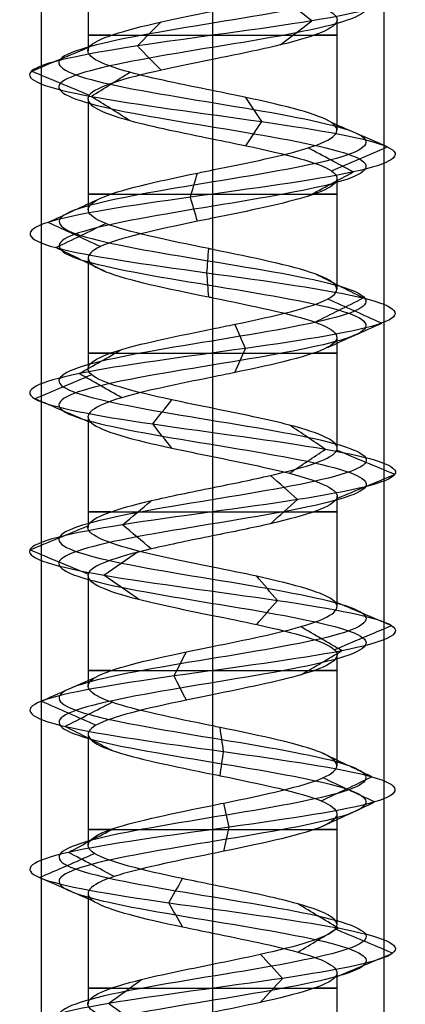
# Model space of a CAD drawing. Header units: millimetres. Extents: x -429 to 422, y -262 to 259.
# Tile 26 of 256: x -357.94 to -352.32, y 165.95 to 180.32. Entities that reach past the tile are written whole.
import ezdxf

# ---------------------------------------------------------------- set-up
doc = ezdxf.new("R2010")
doc.units = ezdxf.units.MM
doc.layers.add('Default', color=7, linetype='Continuous', true_color=0x000000)

msp = doc.modelspace()

# ---------------------------------------------------------------- linework, layer by layer
at = {"layer": 'Default', "color": 9, "true_color": 0xbebcba}
for p, q in [((-356.943, 181.475, 776.822), (-356.943, 179.862, 776.822)), ((-355.127, 180.896, 775.011), (-355.127, 179.283, 775.007)), ((-353.312, 180.318, 776.822), (-353.312, 178.704, 776.822)), ((-356.943, 179.159, 776.822), (-356.943, 177.544, 776.822)), ((-355.127, 178.579, 775.007), (-355.127, 176.964, 775.002)), ((-353.312, 178, 776.822), (-353.312, 176.385, 776.822)), ((-356.943, 176.84, 776.822), (-356.943, 175.224, 776.822)), ((-355.127, 176.26, 775.002), (-355.127, 174.646, 775.009)), ((-353.312, 175.68, 776.822), (-353.312, 174.067, 776.822)), ((-356.943, 174.52, 776.822), (-356.943, 172.907, 776.822)), ((-355.127, 173.942, 775.009), (-355.127, 172.328, 775.01)), ((-353.312, 173.362, 776.822), (-353.312, 171.75, 776.822)), ((-356.943, 172.203, 776.822), (-356.943, 170.589, 776.822)), ((-355.127, 171.624, 775.01), (-355.127, 170.01, 775.002)), ((-353.312, 171.046, 776.822), (-353.312, 169.43, 776.822)), ((-356.943, 169.886, 776.822), (-356.943, 168.27, 776.822)), ((-355.127, 169.306, 775.002), (-355.127, 167.691, 775.007)), ((-353.312, 168.726, 776.822), (-353.312, 167.113, 776.822)), ((-356.943, 167.566, 776.822), (-356.943, 165.953, 776.822)), ((-355.127, 166.987, 775.007), (-355.127, 165.374, 775.011)), ((-353.312, 166.407, 776.822), (-353.312, 164.794, 776.822))]:
    msp.add_line(p, q, dxfattribs=at)
at = {"layer": 'Default', "color": 9, "true_color": 0xbebcba, "extrusion": (0, -1, 0)}
for centre, start, end in [((-355.127, 776.822, -180.09), 144.6749, 270), ((-355.127, 776.822, -180.09), 270, 35.3467), ((-355.127, 776.822, -177.771), 144.755, 270), ((-355.127, 776.822, -177.771), 270, 35.4895), ((-355.127, 776.822, -175.453), 144.5029, 270), ((-355.127, 776.822, -175.453), 270, 35.2736), ((-355.127, 776.822, -173.135), 144.7143, 270), ((-355.127, 776.822, -173.135), 270, 35.2522), ((-355.127, 776.822, -170.817), 144.7115, 270), ((-355.127, 776.822, -170.817), 270, 35.4933), ((-355.127, 776.822, -168.499), 144.5221, 270), ((-355.127, 776.822, -168.499), 270, 35.342), ((-355.127, 776.822, -166.181), 144.5746, 270), ((-355.127, 776.822, -166.181), 270, 35.2239)]:
    msp.add_arc(centre, 1.816, start, end, dxfattribs=at)
at = {"layer": 'Default', "color": 9, "true_color": 0xbebcba}
for points, degree in [([(-355.127, 199.97, 774.583), (-354.383, 199.848, 774.583), (-352.908, 199.603, 775.383), (-352.713, 199.235, 777.91), (-354.73, 198.867, 779.438), (-357.108, 198.499, 778.577), (-357.677, 198.132, 776.111), (-355.915, 197.764, 774.296), (-353.433, 197.396, 774.789), (-352.5, 197.028, 777.141), (-353.969, 196.66, 779.202), (-356.497, 196.293, 779.087), (-357.773, 195.925, 776.902), (-356.631, 195.557, 774.644), (-354.115, 195.189, 774.377), (-352.524, 194.821, 776.345), (-353.313, 194.454, 778.749), (-355.761, 194.086, 779.392), (-357.629, 193.718, 777.686), (-357.211, 193.35, 775.19), (-354.888, 192.983, 774.187), (-352.784, 192.615, 775.592), (-352.822, 192.247, 778.122), (-354.968, 191.879, 779.464), (-357.259, 191.511, 778.391), (-357.602, 191.144, 775.884), (-355.683, 190.776, 774.235), (-353.256, 190.408, 774.951), (-352.54, 190.04, 777.378), (-354.189, 189.673, 779.297), (-356.696, 189.305, 778.954), (-357.769, 188.937, 776.662), (-356.428, 188.569, 774.517), (-353.897, 188.201, 774.479), (-352.492, 187.834, 776.583), (-353.495, 187.466, 778.906), (-355.991, 187.098, 779.324), (-357.697, 186.73, 777.456), (-357.054, 186.362, 775.008), (-354.65, 185.995, 774.219), (-352.682, 185.627, 775.809), (-352.949, 185.259, 778.326), (-355.207, 184.891, 779.468), (-357.392, 184.524, 778.191), (-357.507, 184.156, 775.664), (-355.446, 183.788, 774.195), (-353.094, 183.42, 775.128), (-352.601, 183.052, 777.61), (-354.417, 182.685, 779.372), (-356.882, 182.317, 778.803), (-357.744, 181.949, 776.424), (-356.214, 181.581, 774.409), (-353.69, 181.213, 774.6), (-352.481, 180.846, 776.822), (-353.69, 180.478, 779.045), (-356.214, 180.11, 779.236), (-357.744, 179.742, 777.22), (-356.882, 179.375, 774.841), (-354.417, 179.007, 774.273), (-352.601, 178.639, 776.035), (-353.094, 178.271, 778.517), (-355.446, 177.903, 779.449), (-357.507, 177.536, 777.981), (-357.392, 177.168, 775.453), (-355.207, 176.8, 774.177), (-352.949, 176.432, 775.319), (-352.682, 176.064, 777.835), (-354.65, 175.697, 779.425), (-357.054, 175.329, 778.636), (-357.697, 174.961, 776.189), (-355.991, 174.593, 774.32), (-353.495, 174.226, 774.739), (-352.492, 173.858, 777.062), (-353.897, 173.49, 779.166), (-356.428, 173.122, 779.127), (-357.769, 172.754, 776.982), (-356.696, 172.387, 774.691), (-354.189, 172.019, 774.348), (-352.54, 171.651, 776.267), (-353.256, 171.283, 778.694), (-355.683, 170.916, 779.41), (-357.602, 170.548, 777.761), (-357.259, 170.18, 775.254), (-354.968, 169.812, 774.181), (-352.822, 169.444, 775.522), (-352.784, 169.077, 778.052), (-354.888, 168.709, 779.458), (-357.211, 168.341, 778.454), (-357.629, 167.973, 775.959), (-355.761, 167.605, 774.253), (-353.313, 167.238, 774.895), (-352.524, 166.87, 777.299), (-354.115, 166.502, 779.267), (-356.631, 166.134, 779), (-357.773, 165.767, 776.742), (-356.497, 165.399, 774.557), (-353.969, 165.031, 774.443), (-352.5, 164.663, 776.503), (-353.433, 164.295, 778.855), (-355.915, 163.928, 779.349), (-357.677, 163.56, 777.533), (-357.108, 163.192, 775.067), (-354.73, 162.824, 774.206), (-352.713, 162.456, 775.735), (-352.908, 162.089, 778.262), (-354.383, 161.843, 779.062), (-355.127, 161.721, 779.062)], 3), ([(-355.127, 199.794, 774.156), (-354.242, 199.671, 774.156), (-352.485, 199.426, 775.109), (-352.253, 199.058, 778.116), (-354.654, 198.691, 779.936), (-357.485, 198.323, 778.912), (-358.162, 197.955, 775.976), (-356.064, 197.587, 773.815), (-353.111, 197.219, 774.402), (-352, 196.852, 777.202), (-353.748, 196.484, 779.655), (-356.757, 196.116, 779.518), (-358.276, 195.748, 776.917), (-356.917, 195.381, 774.23), (-353.922, 195.013, 773.912), (-352.029, 194.645, 776.254), (-352.968, 194.277, 779.116), (-355.881, 193.909, 779.881), (-358.105, 193.542, 777.85), (-357.607, 193.174, 774.879), (-354.842, 192.806, 773.685), (-352.338, 192.438, 775.358), (-352.384, 192.07, 778.37), (-354.937, 191.703, 779.967), (-357.665, 191.335, 778.689), (-358.073, 190.967, 775.705), (-355.789, 190.599, 773.742), (-352.9, 190.232, 774.595), (-352.047, 189.864, 777.483), (-354.01, 189.496, 779.768), (-356.994, 189.128, 779.36), (-358.272, 188.76, 776.632), (-356.675, 188.393, 774.078), (-353.663, 188.025, 774.033), (-351.99, 187.657, 776.537), (-353.185, 187.289, 779.302), (-356.155, 186.921, 779.8), (-358.186, 186.554, 777.576), (-357.421, 186.186, 774.663), (-354.56, 185.818, 773.724), (-352.217, 185.45, 775.617), (-352.535, 185.083, 778.612), (-355.223, 184.715, 779.971), (-357.823, 184.347, 778.452), (-357.96, 183.979, 775.443), (-355.507, 183.611, 773.695), (-352.707, 183.244, 774.805), (-352.12, 182.876, 777.759), (-354.281, 182.508, 779.857), (-357.216, 182.14, 779.18), (-358.242, 181.772, 776.348), (-356.42, 181.405, 773.95), (-353.417, 181.037, 774.177), (-351.977, 180.669, 776.822), (-353.417, 180.301, 779.468), (-356.42, 179.934, 779.695), (-358.242, 179.566, 777.296), (-357.216, 179.198, 774.464), (-354.281, 178.83, 773.788), (-352.12, 178.462, 775.885), (-352.707, 178.095, 778.839), (-355.507, 177.727, 779.949), (-357.96, 177.359, 778.201), (-357.823, 176.991, 775.193), (-355.223, 176.624, 773.673), (-352.535, 176.256, 775.033), (-352.217, 175.888, 778.028), (-354.56, 175.52, 779.921), (-357.421, 175.152, 778.981), (-358.186, 174.785, 776.068), (-356.155, 174.417, 773.844), (-353.185, 174.049, 774.342), (-351.99, 173.681, 777.107), (-353.663, 173.313, 779.612), (-356.675, 172.946, 779.566), (-358.272, 172.578, 777.012), (-356.994, 172.21, 774.285), (-354.01, 171.842, 773.877), (-352.047, 171.475, 776.161), (-352.9, 171.107, 779.05), (-355.789, 170.739, 779.902), (-358.073, 170.371, 777.939), (-357.665, 170.003, 774.955), (-354.937, 169.636, 773.678), (-352.384, 169.268, 775.275), (-352.338, 168.9, 778.286), (-354.842, 168.532, 779.959), (-357.607, 168.164, 778.765), (-358.105, 167.797, 775.795), (-355.881, 167.429, 773.764), (-352.968, 167.061, 774.528), (-352.029, 166.693, 777.39), (-353.922, 166.326, 779.733), (-356.917, 165.958, 779.415), (-358.276, 165.59, 776.727), (-356.757, 165.222, 774.126), (-353.748, 164.854, 773.99), (-352, 164.487, 776.442), (-353.111, 164.119, 779.242), (-356.064, 163.751, 779.83), (-358.162, 163.383, 777.668), (-357.485, 163.015, 774.733), (-354.654, 162.648, 773.709), (-352.253, 162.28, 775.528), (-352.485, 161.912, 778.535), (-354.242, 161.667, 779.488), (-355.127, 161.544, 779.488)], 3), ([(-355.127, 199.617, 774.583), (-354.383, 199.495, 774.583), (-352.908, 199.25, 775.383), (-352.713, 198.882, 777.909), (-354.73, 198.514, 779.438), (-357.108, 198.146, 778.577), (-357.677, 197.778, 776.111), (-355.915, 197.411, 774.296), (-353.433, 197.043, 774.789), (-352.5, 196.675, 777.141), (-353.969, 196.307, 779.202), (-356.497, 195.94, 779.087), (-357.773, 195.572, 776.902), (-356.631, 195.204, 774.644), (-354.115, 194.836, 774.377), (-352.524, 194.468, 776.345), (-353.313, 194.101, 778.749), (-355.761, 193.733, 779.392), (-357.629, 193.365, 777.686), (-357.211, 192.997, 775.19), (-354.888, 192.629, 774.187), (-352.784, 192.262, 775.592), (-352.822, 191.894, 778.122), (-354.968, 191.526, 779.464), (-357.259, 191.158, 778.391), (-357.602, 190.791, 775.884), (-355.683, 190.423, 774.235), (-353.256, 190.055, 774.951), (-352.54, 189.687, 777.378), (-354.189, 189.319, 779.297), (-356.696, 188.952, 778.954), (-357.769, 188.584, 776.662), (-356.427, 188.216, 774.517), (-353.898, 187.848, 774.479), (-352.492, 187.48, 776.583), (-353.495, 187.113, 778.905), (-355.991, 186.745, 779.324), (-357.697, 186.377, 777.456), (-357.054, 186.009, 775.008), (-354.65, 185.642, 774.219), (-352.682, 185.274, 775.809), (-352.949, 184.906, 778.326), (-355.207, 184.538, 779.468), (-357.392, 184.17, 778.191), (-357.507, 183.803, 775.664), (-355.446, 183.435, 774.195), (-353.094, 183.067, 775.128), (-352.601, 182.699, 777.61), (-354.417, 182.331, 779.372), (-356.882, 181.964, 778.803), (-357.744, 181.596, 776.424), (-356.214, 181.228, 774.409), (-353.69, 180.86, 774.6), (-352.481, 180.493, 776.822), (-353.69, 180.125, 779.045), (-356.214, 179.757, 779.236), (-357.744, 179.389, 777.22), (-356.882, 179.021, 774.841), (-354.417, 178.654, 774.273), (-352.601, 178.286, 776.035), (-353.094, 177.918, 778.517), (-355.446, 177.55, 779.449), (-357.507, 177.183, 777.981), (-357.392, 176.815, 775.453), (-355.207, 176.447, 774.177), (-352.949, 176.079, 775.319), (-352.682, 175.711, 777.835), (-354.65, 175.344, 779.425), (-357.054, 174.976, 778.636), (-357.697, 174.608, 776.189), (-355.991, 174.24, 774.32), (-353.495, 173.872, 774.739), (-352.492, 173.505, 777.062), (-353.898, 173.137, 779.166), (-356.427, 172.769, 779.127), (-357.769, 172.401, 776.982), (-356.696, 172.034, 774.691), (-354.189, 171.666, 774.348), (-352.54, 171.298, 776.267), (-353.256, 170.93, 778.694), (-355.683, 170.562, 779.41), (-357.602, 170.195, 777.761), (-357.259, 169.827, 775.254), (-354.968, 169.459, 774.181), (-352.822, 169.091, 775.522), (-352.784, 168.723, 778.052), (-354.888, 168.356, 779.458), (-357.211, 167.988, 778.454), (-357.629, 167.62, 775.959), (-355.761, 167.252, 774.253), (-353.313, 166.885, 774.895), (-352.524, 166.517, 777.299), (-354.115, 166.149, 779.267), (-356.631, 165.781, 779), (-357.773, 165.413, 776.742), (-356.497, 165.046, 774.557), (-353.969, 164.678, 774.443), (-352.5, 164.31, 776.503), (-353.433, 163.942, 778.855), (-355.915, 163.574, 779.349), (-357.677, 163.207, 777.533), (-357.108, 162.839, 775.067), (-354.73, 162.471, 774.206), (-352.713, 162.103, 775.735), (-352.908, 161.736, 778.262), (-354.383, 161.49, 779.062), (-355.127, 161.368, 779.062)], 3), ([(-353.678, 180.301, 779.065), (-353.831, 180.418, 778.827), (-353.985, 180.535, 778.589), (-354.139, 180.653, 778.351)], 3), ([(-356.223, 179.934, 779.257), (-356.107, 180.051, 778.999), (-355.991, 180.168, 778.741), (-355.875, 180.285, 778.482)], 3), ([(-354.139, 179.95, 778.351), (-353.985, 180.067, 778.589), (-353.831, 180.184, 778.827), (-353.678, 180.301, 779.065)], 3), ([(-355.875, 179.582, 778.482), (-355.991, 179.699, 778.741), (-356.107, 179.816, 778.999), (-356.223, 179.934, 779.257)], 3), ([(-357.767, 179.566, 777.224), (-357.487, 179.683, 777.181), (-357.206, 179.801, 777.139), (-356.925, 179.918, 777.096)], 3), ([(-355.127, 179.738, 778.638), (-355.127, 178.931, 778.638), (-355.127, 178.124, 778.638)], 2), ([(-356.926, 179.214, 777.096), (-357.207, 179.331, 777.139), (-357.487, 179.449, 777.181), (-357.767, 179.566, 777.224)], 3), ([(-356.898, 179.198, 774.823), (-356.71, 179.315, 775.036), (-356.521, 179.433, 775.249), (-356.333, 179.55, 775.461)], 3), ([(-356.334, 178.846, 775.461), (-356.522, 178.963, 775.248), (-356.71, 179.081, 775.036), (-356.898, 179.198, 774.823)], 3), ([(-354.41, 178.83, 774.25), (-354.487, 178.948, 774.523), (-354.563, 179.065, 774.797), (-354.639, 179.182, 775.07)], 3), ([(-354.639, 178.478, 775.07), (-354.563, 178.595, 774.797), (-354.487, 178.713, 774.524), (-354.41, 178.83, 774.25)], 3), ([(-352.578, 178.462, 776.028), (-352.849, 178.58, 776.112), (-353.12, 178.697, 776.197), (-353.391, 178.815, 776.281)], 3), ([(-353.076, 178.095, 778.532), (-353.294, 178.212, 778.35), (-353.513, 178.33, 778.168), (-353.731, 178.447, 777.986)], 3), ([(-353.392, 178.11, 776.281), (-353.12, 178.228, 776.197), (-352.849, 178.345, 776.112), (-352.578, 178.462, 776.028)], 3), ([(-355.449, 177.727, 779.473), (-355.415, 177.844, 779.191), (-355.381, 177.962, 778.909), (-355.346, 178.08, 778.626)], 3), ([(-353.731, 177.742, 777.986), (-353.513, 177.86, 778.168), (-353.294, 177.977, 778.35), (-353.076, 178.095, 778.532)], 3), ([(-357.528, 177.359, 777.991), (-357.273, 177.477, 777.867), (-357.017, 177.594, 777.742), (-356.761, 177.712, 777.618)], 3), ([(-355.346, 177.374, 778.626), (-355.381, 177.492, 778.908), (-355.415, 177.609, 779.191), (-355.449, 177.727, 779.473)], 3), ([(-356.761, 177.006, 777.618), (-357.017, 177.124, 777.742), (-357.273, 177.242, 777.867), (-357.528, 177.359, 777.991)], 3), ([(-357.413, 176.991, 775.441), (-357.169, 177.109, 775.588), (-356.926, 177.226, 775.735), (-356.683, 177.344, 775.882)], 3), ([(-355.127, 177.419, 778.638), (-355.127, 176.612, 778.638), (-355.127, 175.805, 778.638)], 2), ([(-356.683, 176.639, 775.882), (-356.926, 176.756, 775.735), (-357.169, 176.874, 775.588), (-357.413, 176.991, 775.441)], 3), ([(-355.208, 176.624, 774.153), (-355.199, 176.741, 774.437), (-355.191, 176.859, 774.721), (-355.182, 176.976, 775.005)], 3), ([(-355.182, 176.271, 775.005), (-355.191, 176.388, 774.721), (-355.199, 176.506, 774.437), (-355.208, 176.624, 774.153)], 3), ([(-352.93, 176.256, 775.305), (-353.164, 176.373, 775.467), (-353.398, 176.491, 775.628), (-353.631, 176.608, 775.79)], 3), ([(-353.631, 175.903, 775.79), (-353.398, 176.021, 775.628), (-353.164, 176.138, 775.467), (-352.93, 176.256, 775.305)], 3), ([(-352.66, 175.888, 777.844), (-352.923, 176.005, 777.735), (-353.185, 176.123, 777.627), (-353.448, 176.24, 777.518)], 3), ([(-354.646, 175.52, 779.449), (-354.697, 175.638, 779.169), (-354.748, 175.755, 778.89), (-354.8, 175.873, 778.61)], 3), ([(-353.448, 175.535, 777.518), (-353.185, 175.653, 777.627), (-352.923, 175.77, 777.735), (-352.66, 175.888, 777.844)], 3), ([(-357.072, 175.152, 778.652), (-356.865, 175.27, 778.458), (-356.658, 175.387, 778.263), (-356.451, 175.505, 778.069)], 3), ([(-354.8, 175.168, 778.611), (-354.748, 175.285, 778.89), (-354.697, 175.403, 779.169), (-354.646, 175.52, 779.449)], 3), ([(-357.72, 174.785, 776.183), (-357.445, 174.902, 776.251), (-357.169, 175.019, 776.319), (-356.893, 175.137, 776.387)], 3), ([(-356.452, 174.8, 778.069), (-356.658, 174.918, 778.263), (-356.865, 175.035, 778.458), (-357.072, 175.152, 778.652)], 3), ([(-355.127, 175.101, 778.638), (-355.127, 174.294, 778.638), (-355.127, 173.487, 778.638)], 2), ([(-356.894, 174.433, 776.387), (-357.169, 174.55, 776.319), (-357.445, 174.667, 776.251), (-357.72, 174.785, 776.183)], 3), ([(-355.998, 174.417, 774.298), (-355.906, 174.534, 774.566), (-355.813, 174.651, 774.834), (-355.721, 174.769, 775.102)], 3), ([(-355.721, 174.065, 775.102), (-355.813, 174.182, 774.834), (-355.906, 174.3, 774.566), (-355.998, 174.417, 774.298)], 3), ([(-353.481, 174.049, 774.72), (-353.655, 174.166, 774.943), (-353.83, 174.283, 775.166), (-354.005, 174.401, 775.39)], 3), ([(-354.005, 173.697, 775.389), (-353.83, 173.815, 775.166), (-353.655, 173.932, 774.943), (-353.481, 174.049, 774.72)], 3), ([(-352.468, 173.681, 777.064), (-352.75, 173.798, 777.038), (-353.032, 173.915, 777.013), (-353.314, 174.033, 776.987)], 3), ([(-353.886, 173.313, 779.187), (-354.018, 173.43, 778.936), (-354.15, 173.548, 778.685), (-354.281, 173.665, 778.435)], 3), ([(-353.314, 173.33, 776.987), (-353.032, 173.447, 777.013), (-352.75, 173.564, 777.038), (-352.468, 173.681, 777.064)], 3), ([(-354.281, 172.962, 778.435), (-354.15, 173.079, 778.685), (-354.018, 173.196, 778.936), (-353.886, 173.313, 779.187)], 3), ([(-356.439, 172.946, 779.148), (-356.3, 173.063, 778.902), (-356.161, 173.18, 778.655), (-356.022, 173.297, 778.408)], 3), ([(-357.793, 172.578, 776.983), (-357.51, 172.695, 776.966), (-357.227, 172.812, 776.949), (-356.945, 172.929, 776.932)], 3), ([(-356.022, 172.595, 778.408), (-356.161, 172.712, 778.655), (-356.3, 172.829, 778.902), (-356.439, 172.946, 779.148)], 3), ([(-355.127, 172.783, 778.638), (-355.127, 171.976, 778.638), (-355.127, 171.169, 778.638)], 2), ([(-356.945, 172.227, 776.932), (-357.227, 172.344, 776.949), (-357.51, 172.461, 776.966), (-357.793, 172.578, 776.983)], 3), ([(-356.71, 172.21, 774.671), (-356.542, 172.327, 774.9), (-356.374, 172.444, 775.128), (-356.206, 172.562, 775.356)], 3), ([(-356.206, 171.859, 775.356), (-356.374, 171.976, 775.128), (-356.542, 172.093, 774.9), (-356.71, 172.21, 774.671)], 3), ([(-354.181, 171.842, 774.325), (-354.281, 171.96, 774.591), (-354.382, 172.077, 774.856), (-354.482, 172.194, 775.121)], 3), ([(-354.482, 171.491, 775.121), (-354.382, 171.608, 774.856), (-354.281, 171.725, 774.591), (-354.181, 171.842, 774.325)], 3), ([(-352.517, 171.475, 776.262), (-352.794, 171.592, 776.321), (-353.071, 171.709, 776.381), (-353.348, 171.826, 776.44)], 3), ([(-353.239, 171.107, 778.71), (-353.44, 171.224, 778.51), (-353.641, 171.341, 778.309), (-353.841, 171.459, 778.108)], 3), ([(-353.349, 171.123, 776.44), (-353.071, 171.24, 776.381), (-352.794, 171.357, 776.321), (-352.517, 171.475, 776.262)], 3), ([(-355.688, 170.739, 779.433), (-355.628, 170.856, 779.155), (-355.569, 170.974, 778.878), (-355.509, 171.091, 778.6)], 3), ([(-353.841, 170.755, 778.108), (-353.641, 170.872, 778.309), (-353.44, 170.989, 778.51), (-353.239, 171.107, 778.71)], 3), ([(-357.624, 170.371, 777.769), (-357.359, 170.489, 777.668), (-357.093, 170.606, 777.568), (-356.828, 170.723, 777.467)], 3), ([(-355.509, 170.387, 778.6), (-355.569, 170.504, 778.878), (-355.628, 170.622, 779.155), (-355.688, 170.739, 779.433)], 3), ([(-355.127, 170.465, 778.638), (-355.127, 169.658, 778.638), (-355.127, 168.851, 778.638)], 2), ([(-356.827, 170.019, 777.467), (-357.093, 170.136, 777.568), (-357.359, 170.254, 777.668), (-357.624, 170.371, 777.769)], 3), ([(-357.278, 170.003, 775.24), (-357.049, 170.121, 775.408), (-356.821, 170.238, 775.576), (-356.592, 170.356, 775.745)], 3), ([(-356.592, 169.651, 775.745), (-356.82, 169.768, 775.576), (-357.049, 169.886, 775.408), (-357.278, 170.003, 775.24)], 3), ([(-354.966, 169.636, 774.157), (-354.983, 169.753, 774.44), (-355, 169.871, 774.724), (-355.018, 169.988, 775.008)], 3), ([(-355.018, 169.283, 775.008), (-355, 169.401, 774.724), (-354.983, 169.518, 774.441), (-354.966, 169.636, 774.157)], 3), ([(-352.802, 169.268, 775.51), (-353.049, 169.385, 775.65), (-353.297, 169.503, 775.79), (-353.544, 169.621, 775.929)], 3), ([(-353.544, 168.915, 775.929), (-353.297, 169.033, 775.79), (-353.049, 169.15, 775.65), (-352.802, 169.268, 775.51)], 3), ([(-352.763, 168.9, 778.063), (-353.015, 169.018, 777.931), (-353.267, 169.135, 777.799), (-353.518, 169.253, 777.667)], 3), ([(-354.886, 168.532, 779.482), (-354.911, 168.65, 779.198), (-354.937, 168.768, 778.915), (-354.963, 168.885, 778.632)], 3), ([(-353.518, 168.547, 777.667), (-353.267, 168.665, 777.799), (-353.015, 168.782, 777.931), (-352.763, 168.9, 778.063)], 3), ([(-357.229, 168.164, 778.469), (-357.006, 168.282, 778.294), (-356.782, 168.4, 778.118), (-356.558, 168.517, 777.943)], 3), ([(-354.963, 168.179, 778.632), (-354.937, 168.297, 778.915), (-354.911, 168.415, 779.198), (-354.886, 168.532, 779.482)], 3), ([(-357.652, 167.797, 775.951), (-357.383, 167.914, 776.044), (-357.115, 168.031, 776.136), (-356.847, 168.149, 776.229)], 3), ([(-356.558, 167.812, 777.943), (-356.782, 167.929, 778.118), (-357.006, 168.047, 778.294), (-357.229, 168.164, 778.469)], 3), ([(-355.127, 168.147, 778.638), (-355.127, 167.34, 778.638), (-355.127, 166.533, 778.638)], 2), ([(-356.846, 167.444, 776.229), (-357.114, 167.562, 776.137), (-357.383, 167.679, 776.044), (-357.652, 167.797, 775.951)], 3), ([(-355.766, 167.429, 774.23), (-355.699, 167.546, 774.505), (-355.631, 167.664, 774.781), (-355.563, 167.781, 775.056)], 3), ([(-355.563, 167.077, 775.057), (-355.631, 167.194, 774.781), (-355.698, 167.311, 774.505), (-355.766, 167.429, 774.23)], 3), ([(-353.297, 167.061, 774.878), (-353.492, 167.179, 775.085), (-353.686, 167.296, 775.292), (-353.881, 167.413, 775.498)], 3), ([(-353.881, 166.709, 775.498), (-353.686, 166.826, 775.291), (-353.492, 166.944, 775.085), (-353.297, 167.061, 774.878)], 3), ([(-352.501, 166.693, 777.304), (-352.78, 166.811, 777.252), (-353.06, 166.928, 777.201), (-353.339, 167.046, 777.15)], 3), ([(-354.106, 166.326, 779.289), (-354.214, 166.443, 779.027), (-354.322, 166.56, 778.766), (-354.431, 166.677, 778.504)], 3), ([(-353.338, 166.342, 777.15), (-353.059, 166.459, 777.201), (-352.78, 166.576, 777.252), (-352.501, 166.693, 777.304)], 3), ([(-356.644, 165.958, 779.02), (-356.483, 166.075, 778.787), (-356.323, 166.192, 778.554), (-356.162, 166.309, 778.321)], 3), ([(-354.431, 165.974, 778.504), (-354.322, 166.091, 778.766), (-354.214, 166.208, 779.028), (-354.106, 166.326, 779.289)], 3), ([(-356.162, 165.607, 778.321), (-356.323, 165.724, 778.554), (-356.483, 165.841, 778.787), (-356.644, 165.958, 779.02)], 3)]:
    msp.add_open_spline(points, degree=degree, dxfattribs=at)
at = {"layer": 'Default'}
for points in [[(-357.627, 195.065, 776.822), (-357.627, 172.565, 776.822), (-357.627, 150.065, 776.822)], [(-355.127, 195.065, 779.322), (-355.127, 172.565, 779.322), (-355.127, 150.065, 779.322)], [(-355.127, 195.065, 774.322), (-355.127, 172.565, 774.322), (-355.127, 150.065, 774.322)], [(-352.627, 195.065, 776.822), (-352.627, 172.565, 776.822), (-352.627, 150.065, 776.822)]]:
    msp.add_open_spline(points, degree=2, dxfattribs=at)
at = {"layer": 'Default', "color": 9, "true_color": 0xbebcba}
for points, knots in [([(-355.127, 180.896, 775.011), (-354.779, 180.826, 775.012), (-353.824, 180.633, 775.277), (-352.982, 180.317, 776.824), (-353.824, 180.001, 778.372), (-354.779, 179.808, 778.637), (-355.127, 179.738, 778.638)], [-8.336702, -8.336702, -8.336702, -8.336702, -6.814351, -4.168391, -1.52243, 0, 0, 0, 0]), ([(-355.127, 179.283, 775.007), (-355.566, 179.372, 775.012), (-356.007, 179.461, 775.172), (-356.333, 179.55, 775.462), (-356.783, 179.673, 775.86), (-357.015, 179.795, 776.503), (-356.925, 179.918, 777.098), (-356.835, 180.04, 777.692), (-356.421, 180.163, 778.236), (-355.873, 180.286, 778.483), (-355.641, 180.338, 778.588), (-355.384, 180.39, 778.639), (-355.127, 180.442, 778.638)], [-7.799216, -7.799216, -7.799216, -7.799216, -5.994064, -5.994064, -5.994064, -3.50751, -3.50751, -3.50751, -1.020957, -1.020957, -1.020957, 0, 0, 0, 0]), ([(-355.127, 179.738, 778.638), (-355.384, 179.686, 778.639), (-356.246, 179.511, 778.468), (-357.248, 179.214, 777.147), (-356.614, 178.879, 775.393), (-355.566, 178.668, 775.012), (-355.127, 178.579, 775.007)], [-16.700027, -16.700027, -16.700027, -16.700027, -15.575873, -12.926078, -10.276284, -8.352092, -8.352092, -8.352092, -8.352092]), ([(-355.127, 178.124, 778.638), (-354.599, 178.231, 778.634), (-354.068, 178.339, 778.39), (-353.73, 178.447, 777.985), (-353.345, 178.569, 777.524), (-353.212, 178.692, 776.854), (-353.391, 178.815, 776.281), (-353.569, 178.937, 775.707), (-354.06, 179.06, 775.231), (-354.639, 179.182, 775.07), (-354.797, 179.216, 775.026), (-354.962, 179.249, 775.006), (-355.127, 179.283, 775.007)], [-15.613516, -15.613516, -15.613516, -15.613516, -13.450016, -13.450016, -13.450016, -10.965036, -10.965036, -10.965036, -8.479929, -8.479929, -8.479929, -7.799216, -7.799216, -7.799216, -7.799216]), ([(-355.127, 178.579, 775.007), (-354.962, 178.545, 775.006), (-354.194, 178.389, 775.101), (-353.079, 178.11, 776.183), (-353.463, 177.758, 778.113), (-354.599, 177.527, 778.634), (-355.127, 177.419, 778.638)], [-8.352092, -8.352092, -8.352092, -8.352092, -7.626489, -4.976694, -2.3269, 0, 0, 0, 0]), ([(-355.127, 176.964, 775.002), (-355.146, 176.968, 775.002), (-355.164, 176.972, 775.002), (-355.182, 176.976, 775.003), (-355.783, 177.098, 775.021), (-356.373, 177.221, 775.366), (-356.684, 177.343, 775.88), (-356.994, 177.466, 776.394), (-357.025, 177.589, 777.077), (-356.762, 177.711, 777.617), (-356.499, 177.834, 778.157), (-355.942, 177.956, 778.554), (-355.345, 178.079, 778.626), (-355.273, 178.094, 778.635), (-355.2, 178.109, 778.639), (-355.127, 178.124, 778.638)], [-7.821874, -7.821874, -7.821874, -7.821874, -7.745852, -7.745852, -7.745852, -5.260587, -5.260587, -5.260587, -2.774999, -2.774999, -2.774999, -0.288897, -0.288897, -0.288897, 0, 0, 0, 0]), ([(-355.127, 177.419, 778.638), (-355.2, 177.405, 778.639), (-355.874, 177.267, 778.602), (-357.056, 177.007, 777.76), (-356.963, 176.639, 775.711), (-355.765, 176.39, 775.01), (-355.146, 176.264, 775.002), (-355.127, 176.26, 775.002)], [-16.732463, -16.732463, -16.732463, -16.732463, -16.410685, -13.756016, -11.101346, -8.446676, -8.365482, -8.365482, -8.365482, -8.365482]), ([(-355.127, 175.805, 778.638), (-355.018, 175.828, 778.639), (-354.908, 175.85, 778.63), (-354.801, 175.872, 778.61), (-354.21, 175.995, 778.502), (-353.678, 176.117, 778.072), (-353.448, 176.24, 777.517), (-353.218, 176.363, 776.962), (-353.29, 176.485, 776.282), (-353.631, 176.608, 775.788), (-353.962, 176.727, 775.308), (-354.545, 176.845, 775.004), (-355.127, 176.964, 775.002)], [-15.637448, -15.637448, -15.637448, -15.637448, -15.20352, -15.20352, -15.20352, -12.717212, -12.717212, -12.717212, -10.231282, -10.231282, -10.231282, -7.821874, -7.821874, -7.821874, -7.821874]), ([(-355.127, 176.26, 775.002), (-354.545, 176.141, 775.004), (-353.36, 175.9, 775.623), (-353.146, 175.536, 777.642), (-354.307, 175.268, 778.58), (-355.018, 175.123, 778.639), (-355.127, 175.101, 778.638)], [-8.365482, -8.365482, -8.365482, -8.365482, -5.792006, -3.137337, -0.482667, 0, 0, 0, 0]), ([(-355.127, 174.646, 775.009), (-355.329, 174.687, 775.007), (-355.531, 174.728, 775.038), (-355.721, 174.769, 775.104), (-356.289, 174.891, 775.299), (-356.75, 175.014, 775.804), (-356.893, 175.137, 776.387), (-357.037, 175.259, 776.97), (-356.864, 175.382, 777.631), (-356.452, 175.504, 778.068), (-356.115, 175.605, 778.426), (-355.62, 175.705, 778.633), (-355.127, 175.805, 778.638)], [-7.807043, -7.807043, -7.807043, -7.807043, -6.976358, -6.976358, -6.976358, -4.491104, -4.491104, -4.491104, -2.005998, -2.005998, -2.005998, 0, 0, 0, 0]), ([(-355.127, 175.101, 778.638), (-355.62, 175.001, 778.633), (-356.722, 174.778, 778.172), (-357.211, 174.433, 776.309), (-356.135, 174.146, 775.131), (-355.329, 173.983, 775.007), (-355.127, 173.942, 775.009)], [-16.686845, -16.686845, -16.686845, -16.686845, -14.522661, -11.874883, -9.227105, -8.342327, -8.342327, -8.342327, -8.342327]), ([(-355.127, 173.487, 778.638), (-354.834, 173.547, 778.638), (-354.54, 173.606, 778.571), (-354.282, 173.666, 778.435), (-353.75, 173.788, 778.156), (-353.37, 173.911, 777.587), (-353.316, 174.033, 776.989), (-353.262, 174.156, 776.39), (-353.533, 174.278, 775.762), (-354.006, 174.401, 775.392), (-354.321, 174.483, 775.145), (-354.725, 174.564, 775.012), (-355.127, 174.646, 775.009)], [-15.604917, -15.604917, -15.604917, -15.604917, -14.435106, -14.435106, -14.435106, -11.948704, -11.948704, -11.948704, -9.462258, -9.462258, -9.462258, -7.807043, -7.807043, -7.807043, -7.807043]), ([(-355.127, 173.942, 775.009), (-354.725, 173.86, 775.012), (-353.714, 173.656, 775.344), (-352.991, 173.329, 777.018), (-353.935, 173.025, 778.432), (-354.834, 172.842, 778.638), (-355.127, 172.783, 778.638)], [-8.342327, -8.342327, -8.342327, -8.342327, -6.579327, -3.931549, -1.283771, 0, 0, 0, 0]), ([(-355.127, 172.328, 775.01), (-355.512, 172.406, 775.012), (-355.898, 172.484, 775.132), (-356.205, 172.562, 775.359), (-356.689, 172.685, 775.715), (-356.979, 172.807, 776.334), (-356.943, 172.93, 776.934), (-356.907, 173.053, 777.534), (-356.544, 173.175, 778.114), (-356.021, 173.298, 778.409), (-355.751, 173.361, 778.561), (-355.439, 173.424, 778.638), (-355.127, 173.487, 778.638)], [-7.797326, -7.797326, -7.797326, -7.797326, -6.217085, -6.217085, -6.217085, -3.730727, -3.730727, -3.730727, -1.244416, -1.244416, -1.244416, 0, 0, 0, 0]), ([(-355.127, 172.783, 778.638), (-355.439, 172.72, 778.638), (-356.357, 172.534, 778.413), (-357.269, 172.226, 776.954), (-356.505, 171.903, 775.321), (-355.512, 171.702, 775.012), (-355.127, 171.624, 775.01)], [-16.681719, -16.681719, -16.681719, -16.681719, -15.318312, -12.671297, -10.024281, -8.341619, -8.341619, -8.341619, -8.341619]), ([(-355.127, 171.169, 778.638), (-354.653, 171.266, 778.633), (-354.175, 171.362, 778.443), (-353.841, 171.459, 778.108), (-353.416, 171.581, 777.684), (-353.223, 171.704, 777.028), (-353.349, 171.827, 776.441), (-353.475, 171.949, 775.854), (-353.921, 172.072, 775.335), (-354.482, 172.194, 775.123), (-354.687, 172.239, 775.045), (-354.907, 172.284, 775.008), (-355.127, 172.328, 775.01)], [-15.601562, -15.601562, -15.601562, -15.601562, -13.67352, -13.67352, -13.67352, -11.188318, -11.188318, -11.188318, -8.70298, -8.70298, -8.70298, -7.797326, -7.797326, -7.797326, -7.797326]), ([(-355.127, 171.624, 775.01), (-354.907, 171.58, 775.008), (-354.083, 171.412, 775.147), (-353.029, 171.122, 776.372), (-353.569, 170.781, 778.2), (-354.653, 170.562, 778.633), (-355.127, 170.465, 778.638)], [-8.341619, -8.341619, -8.341619, -8.341619, -7.377266, -4.730251, -2.083235, 0, 0, 0, 0]), ([(-355.127, 170.01, 775.002), (-355.691, 170.125, 775.005), (-356.258, 170.24, 775.289), (-356.592, 170.355, 775.743), (-356.948, 170.478, 776.227), (-357.04, 170.601, 776.905), (-356.827, 170.723, 777.466), (-356.614, 170.846, 778.028), (-356.095, 170.968, 778.474), (-355.508, 171.091, 778.6), (-355.383, 171.117, 778.627), (-355.255, 171.143, 778.639), (-355.127, 171.169, 778.638)], [-7.812655, -7.812655, -7.812655, -7.812655, -5.479147, -5.479147, -5.479147, -2.993053, -2.993053, -2.993053, -0.506657, -0.506657, -0.506657, 0, 0, 0, 0]), ([(-355.127, 170.465, 778.638), (-355.255, 170.439, 778.639), (-355.985, 170.29, 778.569), (-357.133, 170.019, 777.582), (-356.861, 169.659, 775.591), (-355.691, 169.421, 775.005), (-355.127, 169.306, 775.002)], [-16.733472, -16.733472, -16.733472, -16.733472, -16.170327, -13.515497, -10.860667, -8.36821, -8.36821, -8.36821, -8.36821]), ([(-355.127, 168.851, 778.638), (-355.073, 168.862, 778.638), (-355.018, 168.873, 778.636), (-354.964, 168.884, 778.631), (-354.365, 169.007, 778.577), (-353.797, 169.13, 778.197), (-353.517, 169.252, 777.665), (-353.238, 169.375, 777.134), (-353.248, 169.497, 776.45), (-353.543, 169.62, 775.927), (-353.838, 169.742, 775.404), (-354.418, 169.865, 775.041), (-355.017, 169.988, 775.005), (-355.054, 169.995, 775.003), (-355.091, 170.003, 775.002), (-355.127, 170.01, 775.002)], [-15.637844, -15.637844, -15.637844, -15.637844, -15.421283, -15.421283, -15.421283, -12.935291, -12.935291, -12.935291, -10.449867, -10.449867, -10.449867, -7.964668, -7.964668, -7.964668, -7.812655, -7.812655, -7.812655, -7.812655]), ([(-355.127, 169.306, 775.002), (-355.091, 169.299, 775.002), (-354.453, 169.168, 775.019), (-353.258, 168.916, 775.766), (-353.228, 168.548, 777.817), (-354.417, 168.292, 778.612), (-355.073, 168.158, 778.638), (-355.127, 168.147, 778.638)], [-8.36821, -8.36821, -8.36821, -8.36821, -8.205837, -5.551007, -2.896178, -0.241348, 0, 0, 0, 0]), ([(-355.127, 167.691, 775.007), (-355.274, 167.721, 775.005), (-355.421, 167.751, 775.021), (-355.563, 167.781, 775.056), (-356.146, 167.904, 775.2), (-356.651, 168.026, 775.66), (-356.847, 168.149, 776.228), (-357.043, 168.271, 776.796), (-356.93, 168.394, 777.47), (-356.559, 168.517, 777.942), (-356.223, 168.628, 778.372), (-355.674, 168.739, 778.635), (-355.127, 168.851, 778.638)], [-7.818708, -7.818708, -7.818708, -7.818708, -7.213111, -7.213111, -7.213111, -4.728044, -4.728044, -4.728044, -2.243093, -2.243093, -2.243093, 0, 0, 0, 0]), ([(-355.127, 168.147, 778.638), (-355.674, 168.035, 778.635), (-356.827, 167.801, 778.082), (-357.156, 167.445, 776.121), (-356.023, 167.17, 775.087), (-355.274, 167.017, 775.005), (-355.127, 166.987, 775.007)], [-16.708333, -16.708333, -16.708333, -16.708333, -14.299639, -11.648583, -8.997526, -8.351683, -8.351683, -8.351683, -8.351683]), ([(-355.127, 166.533, 778.638), (-354.889, 166.581, 778.639), (-354.651, 166.629, 778.595), (-354.432, 166.678, 778.505), (-353.877, 166.8, 778.275), (-353.447, 166.923, 777.743), (-353.339, 167.045, 777.151), (-353.231, 167.168, 776.56), (-353.444, 167.291, 775.91), (-353.881, 167.413, 775.498), (-354.212, 167.506, 775.187), (-354.671, 167.599, 775.011), (-355.127, 167.691, 775.007)], [-15.618997, -15.618997, -15.618997, -15.618997, -14.672133, -14.672133, -14.672133, -12.185539, -12.185539, -12.185539, -9.698961, -9.698961, -9.698961, -7.818708, -7.818708, -7.818708, -7.818708]), ([(-355.127, 166.987, 775.007), (-354.671, 166.894, 775.011), (-353.605, 166.679, 775.419), (-353.018, 166.341, 777.21), (-354.047, 166.048, 778.484), (-354.889, 165.877, 778.639), (-355.127, 165.829, 778.638)], [-8.351683, -8.351683, -8.351683, -8.351683, -6.346469, -3.695412, -1.044355, 0, 0, 0, 0]), ([(-355.127, 165.374, 775.011), (-355.458, 165.441, 775.012), (-355.788, 165.507, 775.098), (-356.068, 165.574, 775.268), (-356.582, 165.697, 775.578), (-356.927, 165.819, 776.169), (-356.945, 165.942, 776.769), (-356.964, 166.065, 777.37), (-356.655, 166.187, 777.98), (-356.161, 166.31, 778.321), (-355.861, 166.384, 778.528), (-355.494, 166.458, 778.636), (-355.127, 166.533, 778.638)], [-7.796549, -7.796549, -7.796549, -7.796549, -6.441264, -6.441264, -6.441264, -3.955263, -3.955263, -3.955263, -1.46928, -1.46928, -1.46928, 0, 0, 0, 0])]:
    msp.add_open_spline(points, degree=3, knots=knots, dxfattribs=at)

doc.saveas('drawing.dxf')
